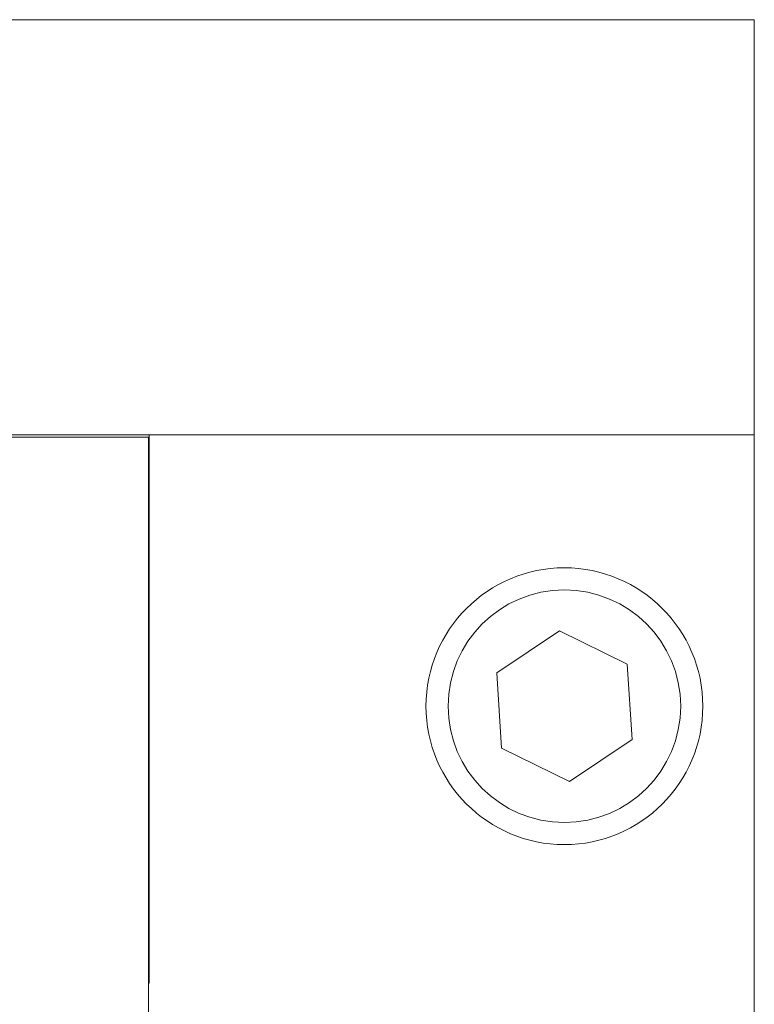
# Model space of a CAD drawing. Header units: inches. Extents: x 2.7 to 30.3, y 1.5 to 20.9.
# Tile 17 of 32: x 14 to 14.7, y 6.2 to 7.1. Entities that reach past the tile are written whole.
import ezdxf

# ---------------------------------------------------------------- set-up
doc = ezdxf.new("R2010")
doc.units = ezdxf.units.IN
doc.header["$MEASUREMENT"] = 0

msp = doc.modelspace()

# ---------------------------------------------------------------- linework, layer by layer
at = {"color": 7, "linetype": 'Continuous', "lineweight": 15}
for p, q in [((11.93394, 7.12097), (14.68394, 7.12097)), ((14.68394, 7.12097), (14.68394, 6.74597)), ((11.93394, 6.74597), (14.68394, 6.74597)), ((13.75394, 6.74397), (14.13694, 6.74397)), ((14.13694, 6.74397), (14.13694, 5.99397)), ((14.13744, 6.74097), (14.13694, 6.74097)), ((14.13744, 6.74597), (14.13744, 6.25097)), ((14.13744, 6.74597), (14.68394, 6.74597)), ((14.68394, 6.74597), (14.68394, 5.84597)), ((14.13694, 6.59097), (14.13744, 6.59097)), ((14.50803, 6.56906), (14.45132, 6.5312)), ((14.56917, 6.53888), (14.50803, 6.56906)), ((14.57361, 6.47084), (14.56917, 6.53888)), ((14.45132, 6.5312), (14.45576, 6.46316)), ((14.5169, 6.43298), (14.57361, 6.47084)), ((14.45576, 6.46316), (14.5169, 6.43298)), ((14.13694, 6.37097), (14.13744, 6.37097)), ((14.13694, 6.25097), (14.13744, 6.25097))]:
    msp.add_line(p, q, dxfattribs=at)
for radius in [0.125, 0.105]:
    msp.add_circle((14.51244, 6.50097), radius, dxfattribs=at)

doc.saveas('drawing.dxf')
